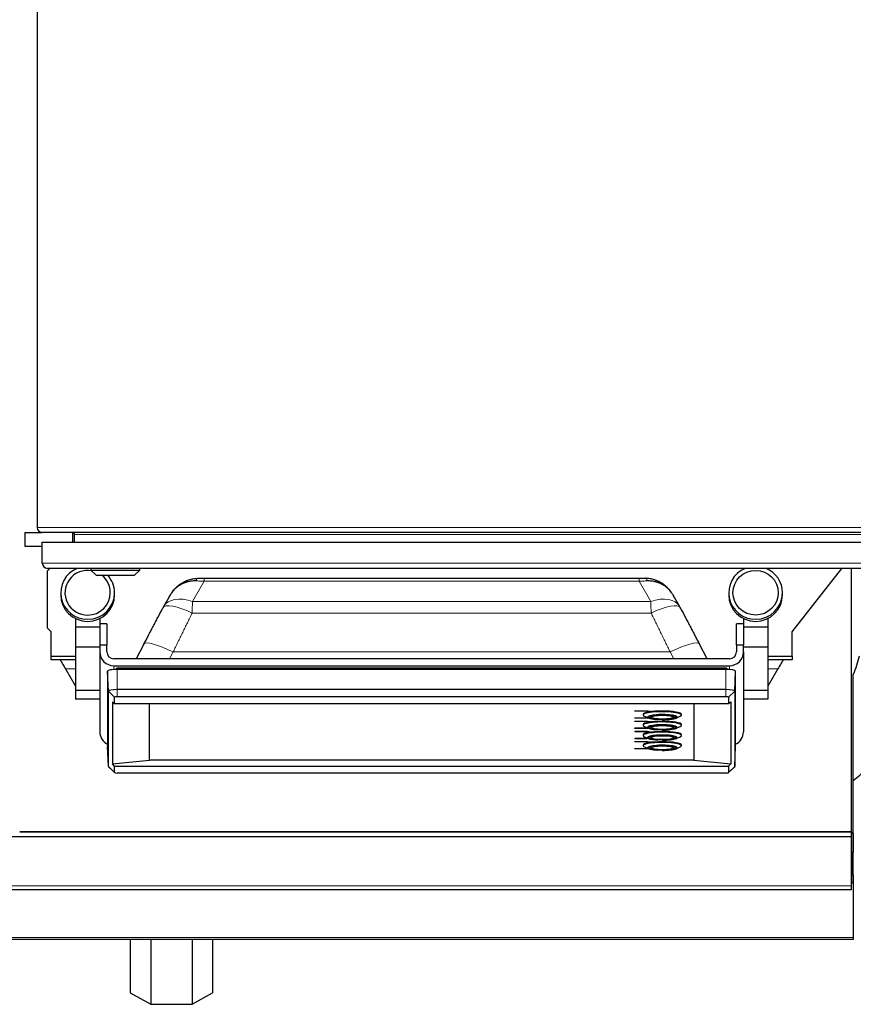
# Model space of a CAD drawing. Header units: inches. Extents: x 0 to 17820, y -10 to 12600.
# Tile 37 of 256: x 5726 to 6204, y 3433 to 3998. Entities that reach past the tile are written whole.
import ezdxf

# ---------------------------------------------------------------- set-up
doc = ezdxf.new("R2010")
doc.units = ezdxf.units.IN
doc.layers.add('1', color=7, linetype='Continuous', true_color=0xffffff)

msp = doc.modelspace()

# ---------------------------------------------------------------- linework, layer by layer
at = {"layer": '1', "color": 2, "linetype": 'Continuous', "lineweight": 25}
for p, q in [((5736.143, 4080.766), (5736.143, 3706.366)), ((5729.143, 3703.566), (5738.944, 3703.566)), ((5729.143, 3703.566), (5729.143, 3695.566)), ((6233.343, 3703.566), (5738.943, 3703.566)), ((5756.643, 3697.942), (5756.643, 3703.532)), ((5757.643, 3697.941), (5757.643, 3702.266)), ((5729.143, 3695.566), (5739.144, 3695.566)), ((5739.143, 3697.941), (6234.143, 3697.941)), ((5739.143, 3685.941), (5739.143, 3697.941)), ((6231.143, 3682.941), (5742.143, 3682.941)), ((5742.143, 3681.566), (5743.518, 3682.941)), ((5742.143, 3648.566), (5742.143, 3681.566)), ((5767.043, 3682.941), (5767.043, 3681.941)), ((5767.043, 3681.941), (5770.043, 3678.941)), ((5767.043, 3681.941), (5795.043, 3681.941)), ((5792.043, 3678.941), (5795.043, 3681.941)), ((5795.043, 3681.941), (5795.043, 3682.941)), ((6169.143, 3646.566), (6197.563, 3682.941)), ((6203.185, 3531.766), (6203.185, 3682.947)), ((5770.043, 3678.941), (5792.043, 3678.941)), ((5831.894, 3677.255), (6081.393, 3677.255)), ((5749.717, 3668.931), (5749.717, 3667.704)), ((5780.57, 3667.704), (5780.57, 3668.931)), ((5812.483, 3667.645), (5808.788, 3661.231)), ((6104.499, 3661.231), (6100.804, 3667.645)), ((6132.717, 3668.931), (6132.717, 3667.704)), ((6163.57, 3667.704), (6163.57, 3668.931)), ((5825.252, 3663.96), (5825.252, 3663.96)), ((5758.143, 3654.166), (5758.143, 3649.295)), ((5772.143, 3654.166), (5772.143, 3649.295)), ((6141.143, 3654.166), (6141.143, 3649.295)), ((6155.143, 3654.166), (6155.143, 3649.295)), ((5744.143, 3646.566), (5742.143, 3648.566)), ((5758.143, 3649.295), (5758.143, 3637.711)), ((5772.143, 3649.295), (5758.143, 3649.295)), ((5776.143, 3651.17), (5772.143, 3651.17)), ((5772.143, 3649.295), (5772.143, 3648.075)), ((5772.143, 3648.075), (5772.143, 3638.921)), ((5776.143, 3651.17), (5776.143, 3638.921)), ((6137.143, 3638.921), (6137.143, 3651.17)), ((6141.143, 3651.17), (6137.143, 3651.17)), ((6141.143, 3649.295), (6141.143, 3648.075)), ((6155.143, 3649.295), (6141.143, 3649.295)), ((6141.143, 3648.075), (6141.143, 3638.921)), ((6155.143, 3649.295), (6155.143, 3637.711)), ((5744.143, 3632.566), (5744.143, 3646.566)), ((6169.143, 3632.566), (6169.143, 3646.566)), ((5758.143, 3637.711), (5758.143, 3612.879)), ((5772.143, 3637.711), (5758.143, 3637.711)), ((5776.143, 3638.921), (5772.143, 3638.921)), ((5772.143, 3638.921), (5772.143, 3634.982)), ((5776.143, 3634.982), (5776.143, 3638.921)), ((5797.332, 3639.511), (5792.91, 3631.043)), ((6120.377, 3631.043), (6115.955, 3639.511)), ((6141.143, 3638.921), (6137.143, 3638.921)), ((6137.143, 3638.921), (6137.143, 3634.982)), ((6141.143, 3634.982), (6141.143, 3638.921)), ((6155.143, 3637.711), (6141.143, 3637.711)), ((6155.143, 3637.711), (6155.143, 3612.879)), ((5744.143, 3630.566), (5744.143, 3632.566)), ((5744.143, 3632.566), (5758.143, 3632.566)), ((5758.143, 3630.566), (5744.143, 3630.566)), ((5772.143, 3634.982), (5772.143, 3589.139)), ((6133.143, 3631.043), (5780.143, 3631.043)), ((6141.143, 3634.982), (6141.143, 3589.139)), ((6155.143, 3632.566), (6169.143, 3632.566)), ((6169.143, 3630.566), (6155.143, 3630.566)), ((6169.143, 3632.566), (6169.143, 3630.566)), ((5752.381, 3625.261), (5758.143, 3615.28)), ((5780.143, 3627.104), (6133.143, 3627.104)), ((6131.143, 3624.991), (5782.143, 3624.991)), ((5782.493, 3625.767), (5782.493, 3625.76)), ((5782.493, 3625.767), (5956.645, 3625.767)), ((5782.494, 3625.602), (5782.495, 3624.991)), ((5956.645, 3625.76), (5956.645, 3625.767)), ((6130.792, 3625.767), (6130.792, 3625.76)), ((6130.792, 3625.767), (6130.945, 3625.767)), ((6160.906, 3625.261), (6155.144, 3615.28)), ((5776.602, 3624.029), (5776.602, 3580.79)), ((5777.01, 3612.504), (5776.602, 3624.029)), ((6136.277, 3612.504), (6136.685, 3624.029)), ((6136.685, 3580.79), (6136.685, 3624.029)), ((6204.143, 3530.792), (6204.143, 3622.001)), ((5758.143, 3612.879), (5758.143, 3607.989)), ((5772.143, 3612.879), (5758.143, 3612.879)), ((5772.143, 3607.989), (5758.143, 3607.989)), ((5777.01, 3569.266), (5777.01, 3612.504)), ((5780.632, 3605.426), (5780.632, 3609.06)), ((6131.143, 3613.396), (5782.143, 3613.396)), ((6131.143, 3609.322), (5782.143, 3609.322)), ((6132.655, 3609.06), (6132.655, 3605.426)), ((6136.277, 3612.504), (6136.277, 3569.266)), ((6155.143, 3612.879), (6141.143, 3612.879)), ((6155.143, 3607.989), (6141.143, 3607.989)), ((6155.143, 3612.879), (6155.143, 3607.989)), ((5779.362, 3606.38), (5779.362, 3570.917)), ((5779.362, 3606.38), (5780.632, 3605.426)), ((5780.632, 3605.426), (6132.655, 3605.426)), ((5800.643, 3573.03), (5800.643, 3605.426)), ((6112.643, 3605.426), (6112.643, 3573.03)), ((6132.655, 3605.426), (6133.925, 3606.38)), ((6133.925, 3606.38), (6133.925, 3570.917)), ((6078.805, 3601.256), (6078.805, 3601.157)), ((6078.805, 3601.256), (6086.144, 3601.256)), ((6078.805, 3601.157), (6086.144, 3601.157)), ((6078.805, 3601.035), (6078.805, 3601.157)), ((6085.853, 3601.035), (6078.805, 3601.035)), ((6078.805, 3597.257), (6078.805, 3597.158)), ((6078.805, 3597.257), (6085.853, 3597.257)), ((6078.805, 3597.158), (6085.853, 3597.158)), ((6078.805, 3597.037), (6078.805, 3597.158)), ((6086.144, 3597.037), (6078.805, 3597.037)), ((6083.643, 3599.195), (6083.643, 3598.801)), ((6084.413, 3598.1), (6086.738, 3597.078)), ((6087.212, 3600.8), (6085.853, 3601.035)), ((6085.853, 3597.257), (6086.195, 3597.316)), ((6085.853, 3597.257), (6085.853, 3597.158)), ((6085.853, 3597.158), (6086.355, 3597.246)), ((6086.144, 3601.256), (6086.144, 3601.157)), ((6086.144, 3601.256), (6087.791, 3600.969)), ((6086.144, 3601.157), (6087.791, 3600.871)), ((6086.636, 3597.122), (6086.144, 3597.037)), ((6086.894, 3597.824), (6086.843, 3597.669)), ((6086.843, 3597.773), (6086.843, 3597.669)), ((6087.791, 3600.871), (6087.212, 3600.8)), ((6087.791, 3600.969), (6087.791, 3600.871)), ((6087.903, 3597.732), (6087.893, 3597.669)), ((6088.051, 3597.92), (6088.043, 3597.866)), ((6088.043, 3597.904), (6088.043, 3597.866)), ((6101.243, 3597.866), (6101.236, 3597.92)), ((6101.243, 3597.866), (6101.243, 3597.904)), ((6102.443, 3597.669), (6102.443, 3597.773)), ((6102.549, 3597.078), (6104.874, 3598.1)), ((6105.643, 3598.801), (6105.643, 3599.195)), ((6078.805, 3595.388), (6078.805, 3595.289)), ((6078.805, 3595.388), (6086.144, 3595.388)), ((6078.805, 3595.289), (6086.144, 3595.289)), ((6078.805, 3595.168), (6078.805, 3595.289)), ((6085.853, 3595.168), (6078.805, 3595.168)), ((6078.805, 3591.389), (6078.805, 3591.291)), ((6078.805, 3591.389), (6085.853, 3591.389)), ((6078.805, 3591.291), (6085.853, 3591.291)), ((6078.805, 3591.169), (6078.805, 3591.291)), ((6086.144, 3591.169), (6078.805, 3591.169)), ((6083.643, 3593.328), (6083.643, 3592.934)), ((6084.413, 3592.232), (6086.738, 3591.21)), ((6087.212, 3594.932), (6085.853, 3595.168)), ((6085.853, 3591.389), (6086.195, 3591.449)), ((6085.853, 3591.389), (6085.853, 3591.291)), ((6085.853, 3591.291), (6086.355, 3591.378)), ((6086.144, 3595.388), (6086.144, 3595.289)), ((6086.144, 3595.388), (6087.791, 3595.102)), ((6086.144, 3595.289), (6087.791, 3595.003)), ((6086.636, 3591.255), (6086.144, 3591.169)), ((6086.899, 3591.963), (6086.843, 3591.801)), ((6086.843, 3591.906), (6086.843, 3591.801)), ((6087.791, 3595.003), (6087.212, 3594.932)), ((6087.791, 3595.102), (6087.791, 3595.003)), ((6088.043, 3592.036), (6088.043, 3591.998)), ((6101.243, 3591.998), (6101.243, 3592.036)), ((6102.443, 3591.801), (6102.388, 3591.963)), ((6102.443, 3591.801), (6102.443, 3591.906)), ((6102.549, 3591.21), (6104.874, 3592.232)), ((6105.643, 3592.934), (6105.643, 3593.328)), ((6078.805, 3589.52), (6078.805, 3589.422)), ((6078.805, 3589.52), (6086.144, 3589.52)), ((6078.805, 3589.3), (6078.805, 3589.422)), ((6078.805, 3589.422), (6086.144, 3589.422)), ((6085.853, 3589.3), (6078.805, 3589.3)), ((6078.805, 3585.522), (6078.805, 3585.423)), ((6078.805, 3585.522), (6085.853, 3585.522)), ((6078.805, 3585.423), (6085.853, 3585.423)), ((6078.805, 3585.302), (6078.805, 3585.423)), ((6083.643, 3587.46), (6083.643, 3587.066)), ((6084.413, 3586.365), (6086.738, 3585.342)), ((6087.212, 3589.064), (6085.853, 3589.3)), ((6085.853, 3585.522), (6086.195, 3585.581)), ((6085.853, 3585.522), (6085.853, 3585.423)), ((6085.853, 3585.423), (6086.355, 3585.51)), ((6086.144, 3589.52), (6086.144, 3589.422)), ((6086.144, 3589.52), (6087.791, 3589.234)), ((6086.144, 3589.422), (6087.791, 3589.136)), ((6086.636, 3585.387), (6086.144, 3585.302)), ((6086.897, 3586.092), (6086.843, 3585.934)), ((6086.843, 3586.038), (6086.843, 3585.934)), ((6087.791, 3589.136), (6087.212, 3589.064)), ((6087.791, 3589.234), (6087.791, 3589.136)), ((6087.966, 3586.106), (6087.893, 3585.934)), ((6088.043, 3586.169), (6088.043, 3586.131)), ((6101.243, 3586.131), (6101.243, 3586.169)), ((6102.443, 3585.934), (6102.443, 3586.038)), ((6102.549, 3585.342), (6104.874, 3586.365)), ((6105.643, 3587.066), (6105.643, 3587.46)), ((5777.01, 3569.266), (5776.602, 3580.79)), ((6086.144, 3585.302), (6078.805, 3585.302)), ((6078.805, 3583.653), (6078.805, 3583.554)), ((6078.805, 3583.653), (6086.144, 3583.653)), ((6078.805, 3583.433), (6078.805, 3583.554)), ((6078.805, 3583.554), (6086.144, 3583.554)), ((6085.853, 3583.433), (6078.805, 3583.433)), ((6083.643, 3581.593), (6083.643, 3581.199)), ((6084.413, 3580.497), (6086.738, 3579.475)), ((6087.212, 3583.197), (6085.853, 3583.433)), ((6086.144, 3583.653), (6086.144, 3583.554)), ((6086.144, 3583.653), (6087.791, 3583.367)), ((6086.144, 3583.554), (6087.791, 3583.268)), ((6086.843, 3580.171), (6086.843, 3580.066)), ((6087.791, 3583.268), (6087.212, 3583.197)), ((6087.791, 3583.367), (6087.791, 3583.268)), ((6087.96, 3580.23), (6087.893, 3580.066)), ((6088.043, 3580.301), (6088.043, 3580.263)), ((6101.243, 3580.263), (6101.243, 3580.301)), ((6102.443, 3580.066), (6102.443, 3580.171)), ((6102.549, 3579.475), (6104.874, 3580.497)), ((6105.643, 3581.199), (6105.643, 3581.593)), ((6136.277, 3569.266), (6136.685, 3580.79)), ((6078.805, 3579.654), (6078.805, 3579.556)), ((6078.805, 3579.654), (6085.853, 3579.654)), ((6078.805, 3579.556), (6085.853, 3579.556)), ((6078.805, 3579.434), (6078.805, 3579.556)), ((6086.144, 3579.434), (6078.805, 3579.434)), ((6085.853, 3579.654), (6086.195, 3579.713)), ((6085.853, 3579.654), (6085.853, 3579.556)), ((6085.853, 3579.556), (6086.355, 3579.643)), ((6086.636, 3579.52), (6086.144, 3579.434)), ((5777.01, 3569.266), (5777.097, 3569.103)), ((5777.096, 3569.103), (5780.658, 3565.773)), ((5779.362, 3570.917), (5800.643, 3573.03)), ((5780.632, 3569.455), (5779.362, 3570.917)), ((5780.632, 3569.455), (6132.655, 3569.455)), ((5780.632, 3565.821), (5780.632, 3569.455)), ((6112.643, 3573.03), (5800.643, 3573.03)), ((6112.643, 3573.03), (6133.925, 3570.917)), ((6132.629, 3565.773), (6136.19, 3569.103)), ((6133.925, 3570.917), (6132.655, 3569.455)), ((6132.655, 3569.455), (6132.655, 3565.821)), ((6136.19, 3569.103), (6136.277, 3569.266)), ((6131.143, 3565.559), (5782.143, 3565.559)), ((6203.143, 3528.923), (5713.143, 3528.923)), ((5726.185, 3531.766), (6203.185, 3531.766)), ((6203.143, 3531.751), (5726.185, 3531.751)), ((6203.143, 3528.923), (6203.143, 3531.751)), ((6203.143, 3500.909), (6203.143, 3528.923)), ((6203.185, 3531.773), (6203.185, 3524.537)), ((6204.143, 3530.792), (6204.143, 3520.166)), ((6203.185, 3524.537), (6203.14, 3524.537)), ((6203.185, 3524.537), (6203.185, 3502.566)), ((6204.143, 3506.957), (6204.143, 3520.166)), ((6204.143, 3506.957), (6204.143, 3502.566)), ((6203.185, 3502.566), (6203.14, 3502.566)), ((6204.143, 3502.442), (6203.143, 3502.442)), ((6203.143, 3498.566), (6203.143, 3500.909)), ((6204.143, 3502.566), (6203.184, 3502.599)), ((6204.143, 3502.566), (6204.143, 3502.442)), ((6204.143, 3502.442), (6204.143, 3471.151)), ((6203.143, 3498.566), (5713.143, 3498.566)), ((6204.143, 3470.066), (5712.145, 3470.066)), ((5789.472, 3470.066), (5789.472, 3439.527)), ((5801.308, 3470.065), (5801.308, 3432.934)), ((5824.979, 3470.065), (5824.979, 3432.934)), ((5836.815, 3470.066), (5836.815, 3439.527)), ((6204.143, 3471.151), (6204.143, 3470.066)), ((5789.472, 3439.527), (5801.308, 3432.934)), ((5824.979, 3432.934), (5836.815, 3439.527)), ((5801.308, 3432.934), (5824.979, 3432.934))]:
    msp.add_line(p, q, dxfattribs=at)
at = {"layer": '1', "color": 110, "linetype": 'Continuous', "lineweight": 13}
for p, q in [((5736.143, 3706.366), (6236.143, 3706.366)), ((6214.643, 3702.266), (5757.643, 3702.266)), ((5739.143, 3685.941), (6234.143, 3685.941)), ((5831.894, 3675.491), (5825.252, 3663.96)), ((5831.894, 3675.491), (6081.393, 3675.491)), ((6088.035, 3663.96), (6081.393, 3675.491)), ((5825.252, 3663.96), (6088.035, 3663.96)), ((5825.069, 3657.309), (6088.218, 3657.309)), ((5814.174, 3634.99), (5812.112, 3631.043)), ((5814.174, 3634.99), (6099.113, 3634.99)), ((6101.175, 3631.043), (6099.113, 3634.99)), ((5752.381, 3625.261), (5758.144, 3625.261)), ((5780.143, 3627.104), (5780.143, 3624.926)), ((5782.143, 3613.396), (5782.143, 3624.991)), ((5782.494, 3625.602), (5956.645, 3625.602)), ((5956.645, 3625.602), (5956.645, 3625.753)), ((5956.645, 3624.991), (5956.645, 3625.602)), ((6130.791, 3625.602), (6130.79, 3624.991)), ((6131.143, 3613.396), (6131.143, 3624.991)), ((6133.143, 3627.104), (6133.143, 3624.926)), ((6160.906, 3625.261), (6155.143, 3625.261)), ((5780.632, 3609.06), (5777.01, 3612.504)), ((5782.143, 3609.322), (5782.143, 3613.396)), ((6131.143, 3609.322), (6131.143, 3613.396)), ((6132.655, 3609.06), (6136.277, 3612.504)), ((5780.632, 3565.821), (5777.01, 3569.266)), ((6132.655, 3565.821), (6136.277, 3569.266)), ((6203.184, 3530.839), (6204.143, 3530.792)), ((6204.143, 3520.166), (6203.184, 3520.213)), ((6203.184, 3506.99), (6204.143, 3506.957)), ((6203.143, 3500.909), (5713.143, 3500.909)), ((6204.143, 3471.151), (5708.648, 3471.151))]:
    msp.add_line(p, q, dxfattribs=at)
at = {"layer": '1', "color": 2, "linetype": 'Continuous', "lineweight": 25}
for centre, radius, start, end in [((5738.943, 3706.366), 2.8, 180, 270), ((5756.343, 3702.266), 1.3, 0, 90), ((5742.143, 3685.941), 3, 180, 270)]:
    msp.add_arc(centre, radius, start, end, dxfattribs=at)
for centre, major_axis, ratio, start_param, end_param in [((5765.143, 3668.931), (15.427, 0), 0.9848078, 1.9678151, 4.712389), ((5765.143, 3668.931), (13, 0), 0.9848078, 1.3921182, 4.712389), ((6148.143, 3668.931), (15.427, 0), 0.9848078, 1.9678151, 4.712389), ((6148.143, 3668.931), (15.427, 0), 0.9848078, 0, 1.1737776), ((5765.143, 3668.931), (13, 0), 0.9848078, 0, 0.8977101), ((5765.143, 3668.931), (15.427, 0), 0.9848078, 0, 0.7296349), ((5765.143, 3667.704), (15.427, 0), 0.9848078, 3.1415927, 4.712389), ((5765.143, 3668.931), (13, 0), 0.9848078, 4.712389, 6.2831853), ((5765.143, 3668.931), (15.427, 0), 0.9848078, 4.712389, 6.2831853), ((5765.143, 3667.704), (15.427, 0), 0.9848078, 4.712389, 6.2831853), ((6148.143, 3667.704), (15.427, 0), 0.9848078, 3.1415927, 4.712389), ((6148.143, 3668.931), (15.427, 0), 0.9848078, 4.712389, 6.2831853), ((6148.143, 3667.704), (15.427, 0), 0.9848078, 4.712389, 6.2831853), ((5825.069, 3651.415), (-16.783, 8.906), 0.2769868, 6.2831677, 6.3653224), ((6088.218, 3651.415), (16.783, 8.906), 0.2769857, 6.2010483, 6.2833442), ((5780.143, 3634.982), (-8, 0), 0.9848078, 0, 1.5707963), ((5780.143, 3634.982), (4, 0), 0.9848078, 3.1415927, 4.712389), ((6133.143, 3634.982), (4, 0), 0.9848078, 4.712389, 6.2831853), ((6133.143, 3634.982), (-8, 0), 0.9848078, 1.5707963, 3.1415927), ((5782.143, 3624.029), (5.542, 0), 0.1736482, 1.5707963, 3.1415927), ((5782.493, 3624.812), (0, 0.95), 0.0015867, 5.6941774, 6.3371701), ((6130.792, 3624.812), (0, 0.95), 0.0014385, 6.2292006, 6.8721934), ((6131.143, 3624.029), (5.542, 0), 0.1736482, 0, 1.5707963), ((5782.143, 3612.504), (-5.133, 0), 0.1736482, 4.712389, 6.2831853), ((5782.143, 3609.06), (-1.511, 0), 0.1736482, 4.712389, 6.2831853), ((6131.143, 3612.504), (-5.133, 0), 0.1736482, 3.1415927, 4.712389), ((6131.143, 3609.06), (-1.511, 0), 0.1736482, 3.1415927, 4.712389), ((6094.643, 3599.195), (-11, 0), 0.1736482, 4.712389, 6.2831853), ((6094.643, 3598.801), (-11, 0), 0.1736482, 2.7654851, 6.2831853), ((6094.643, 3598.801), (-11, 0), 0.1736482, 0, 0.3761075), ((6094.643, 3597.62), (-8.5, 0), 0.1736482, 1.5707963, 6.2831853), ((6094.643, 3597.62), (-8.5, 0), 0.1736482, 0, 1.239162), ((6094.643, 3597.62), (-7.85, 0), 0.1736482, 3.1415927, 6.2831853), ((6094.643, 3597.669), (-7.8, 0), 0.1736482, 0, 0.2008656), ((6094.643, 3597.62), (-7.75, 0), 0.1736482, 0.1266455, 0.55724), ((6094.643, 3597.62), (-6.8, 0), 0.1736482, 5.8506273, 6.2831853), ((6094.643, 3597.62), (-6.8, 0), 0.1736482, 0, 1.5707963), ((6094.643, 3597.669), (-6.75, 0), 0.1736482, 0, 0.9411034), ((6094.643, 3599.195), (-11, 0), 0.1736482, 3.1415927, 4.712389), ((6094.643, 3597.62), (-6.8, 0), 0.1736482, 1.5707963, 3.8473711), ((6094.643, 3597.669), (-6.75, 0), 0.1736482, 2.2004893, 3.194607), ((6094.643, 3597.62), (-7.75, 0), 0.1736482, 2.5169066, 3.0459704), ((6094.643, 3597.669), (-7.8, 0), 0.1736482, 2.9406289, 3.2555736), ((6094.643, 3593.328), (-11, 0), 0.1736482, 4.712389, 6.2831853), ((6094.643, 3592.934), (-11, 0), 0.1736482, 2.7654851, 6.2831853), ((6094.643, 3592.934), (-11, 0), 0.1736482, 0, 0.3761075), ((6094.643, 3591.752), (-8.5, 0), 0.1736482, 1.5707963, 6.2831853), ((6094.643, 3591.752), (-8.5, 0), 0.1736482, 0, 1.239162), ((6094.643, 3591.752), (-7.85, 0), 0.1736482, 3.1415927, 6.2831853), ((6094.643, 3591.752), (-7.75, 0), 0.1736482, 0.1266455, 0.55724), ((6094.643, 3591.752), (-6.8, 0), 0.1736482, 5.8506273, 6.2831853), ((6094.643, 3591.752), (-6.8, 0), 0.1736482, 0, 1.5707963), ((6094.643, 3591.801), (-6.75, 0), 0.1736482, 0, 0.946503), ((6094.643, 3593.328), (-11, 0), 0.1736482, 3.1415927, 4.712389), ((6094.643, 3591.752), (-6.8, 0), 0.1736482, 1.5707963, 3.8473711), ((6094.643, 3591.801), (-6.75, 0), 0.1736482, 2.1949915, 3.1415927), ((6094.643, 3591.752), (-7.75, 0), 0.1736482, 2.5169066, 3.0459704), ((5780.143, 3589.139), (-8, 0), 0.9848078, 0, 1.1121238), ((6094.643, 3587.46), (-11, 0), 0.1736482, 4.712389, 6.2831853), ((6094.643, 3587.066), (-11, 0), 0.1736482, 2.7654851, 6.2831853), ((6094.643, 3587.066), (-11, 0), 0.1736482, 0, 0.3761075), ((6094.643, 3585.885), (-8.5, 0), 0.1736482, 1.5707963, 6.2831853), ((6094.643, 3585.885), (-8.5, 0), 0.1736482, 0, 1.239162), ((6094.643, 3585.885), (-7.85, 0), 0.1736482, 2.4928538, 6.2831853), ((6094.643, 3585.885), (-7.85, 0), 0.1736482, 0, 0.8520588), ((6094.643, 3585.934), (-7.8, 0), 0.1736482, 0, 0.2758711), ((6094.643, 3585.885), (-7.75, 0), 0.1736482, 2.5169066, 6.2831853), ((6094.643, 3585.885), (-7.75, 0), 0.1736482, 0, 0.55724), ((6094.643, 3585.885), (-6.8, 0), 0.1736482, 5.8506273, 6.2831853), ((6094.643, 3585.885), (-6.8, 0), 0.1736482, 0, 1.5707963), ((6094.643, 3585.934), (-6.75, 0), 0.1736482, 0, 0.9016371), ((6094.643, 3587.46), (-11, 0), 0.1736482, 3.1415927, 4.712389), ((6094.643, 3585.885), (-6.8, 0), 0.1736482, 1.5707963, 3.8473711), ((6094.643, 3585.934), (-6.75, 0), 0.1736482, 2.2401519, 3.2886585), ((6094.643, 3585.934), (-7.8, 0), 0.1736482, 2.8650343, 3.2582243), ((6133.143, 3589.139), (-8, 0), 0.9848078, 2.0294689, 3.1415927), ((6094.643, 3581.593), (-11, 0), 0.1736482, 4.712389, 6.2831853), ((6094.643, 3581.199), (-11, 0), 0.1736482, 2.7654851, 6.2831853), ((6094.643, 3581.199), (-11, 0), 0.1736482, 0, 0.3761075), ((6094.643, 3580.017), (-8.5, 0), 0.1736482, 1.5707963, 6.2831853), ((6094.643, 3580.017), (-8.5, 0), 0.1736482, 0, 1.239162), ((6094.643, 3580.017), (-7.85, 0), 0.1736482, 3.1415927, 6.2831853), ((6094.643, 3580.017), (-7.75, 0), 0.1736482, 0.1266455, 0.55724), ((6094.643, 3580.017), (-6.8, 0), 0.1736482, 5.8506273, 6.2831853), ((6094.643, 3580.017), (-6.8, 0), 0.1736482, 0, 1.5707963), ((6094.643, 3580.066), (-6.75, 0), 0.1736482, 0, 0.9637817), ((6094.643, 3581.593), (-11, 0), 0.1736482, 3.1415927, 4.712389), ((6094.643, 3580.017), (-6.8, 0), 0.1736482, 1.5707963, 3.8473711), ((6094.643, 3580.066), (-6.75, 0), 0.1736482, 2.1777128, 3.2815899), ((6094.643, 3580.017), (-7.75, 0), 0.1736482, 2.5169066, 3.0459704), ((5782.143, 3565.821), (-1.511, 0), 0.1736482, 0, 1.5707963), ((6131.143, 3565.821), (-1.511, 0), 0.1736482, 1.5707963, 3.1415927)]:
    msp.add_ellipse(centre, major_axis=major_axis, ratio=ratio, start_param=start_param, end_param=end_param, dxfattribs=at)
for centre, major_axis, ratio in [((6148.143, 3668.931), (13, 0), 0.9848078), ((6094.643, 3597.57), (-6.3, 0), 0.1736482), ((6094.643, 3591.703), (-6.3, 0), 0.1736482), ((6094.643, 3585.835), (-6.3, 0), 0.1736482), ((6094.643, 3579.968), (-6.3, 0), 0.1736482)]:
    msp.add_ellipse(centre, major_axis=major_axis, ratio=ratio, dxfattribs=at)
at = {"layer": '1', "color": 110, "linetype": 'Continuous', "lineweight": 13}
for centre, major_axis, ratio, start_param, end_param in [((5828.371, 3672.231), (0.137, -4.998), 0.2797608, 3.0438576, 3.9318297), ((6084.916, 3672.231), (0.137, 4.998), 0.2797608, 5.4929483, 6.3809204), ((5825.252, 3651.747), (-16.464, 9.484), 0.5880793, 5.039006, 6.2865492), ((6088.035, 3651.747), (16.464, 9.484), 0.5880768, 6.2807232, 7.5273654), ((5825.069, 3651.415), (-16.783, 8.906), 0.2769868, 4.858329, 6.2831677), ((6088.218, 3651.415), (16.783, 8.906), 0.2769857, 0.0001589, 1.424856), ((5814.174, 3630.716), (-16.842, 8.795), 0.2004895, 4.8167068, 6.2831742), ((6099.113, 3630.716), (16.842, 8.795), 0.2004895, 0.0000111, 1.4664785)]:
    msp.add_ellipse(centre, major_axis=major_axis, ratio=ratio, start_param=start_param, end_param=end_param, dxfattribs=at)
at = {"layer": '1', "color": 2, "linetype": 'Continuous', "lineweight": 25}
for points, knots in [([(5811.712, 3666.126), (5811.715, 3666.132), (5811.718, 3666.139), (5811.723, 3666.148), (5811.724, 3666.151), (5811.727, 3666.157), (5811.734, 3666.173), (5811.753, 3666.213), (5811.795, 3666.3), (5811.831, 3666.374), (5811.904, 3666.522), (5811.953, 3666.621), (5812.103, 3666.914), (5812.206, 3667.108), (5812.418, 3667.493), (5812.528, 3667.683), (5812.753, 3668.06), (5812.868, 3668.246), (5813.105, 3668.615), (5813.227, 3668.798), (5813.476, 3669.159), (5813.603, 3669.337), (5813.993, 3669.863), (5814.535, 3670.546), (5815.412, 3671.512), (5816.04, 3672.116), (5816.527, 3672.554), (5816.693, 3672.698), (5816.945, 3672.909), (5817.029, 3672.979), (5817.2, 3673.117), (5817.285, 3673.185), (5817.716, 3673.522), (5818.421, 3674.035), (5819.158, 3674.498), (5819.912, 3674.935), (5820.297, 3675.141), (5821.083, 3675.526), (5821.535, 3675.728), (5821.997, 3675.913), (5822.1, 3675.954), (5822.152, 3675.974), (5822.307, 3676.033), (5822.411, 3676.072), (5822.723, 3676.186), (5822.932, 3676.257), (5823.562, 3676.461), (5824.41, 3676.702), (5825.273, 3676.881), (5826.144, 3677.029), (5826.584, 3677.088), (5827.471, 3677.173), (5827.919, 3677.199), (5828.371, 3677.209)], [0, 0, 0, 0, 0.0009766, 0.0009766, 0.0014648, 0.0014648, 0.0019531, 0.0039062, 0.0078125, 0.015625, 0.015625, 0.03125, 0.03125, 0.0625, 0.0625, 0.09375, 0.09375, 0.125, 0.125, 0.15625, 0.15625, 0.1875, 0.1875, 0.25, 0.3125, 0.375, 0.375, 0.40625, 0.40625, 0.421875, 0.421875, 0.4375, 0.4375, 0.5, 0.5625, 0.5625, 0.625, 0.625, 0.6875, 0.6953125, 0.6953125, 0.703125, 0.703125, 0.71875, 0.71875, 0.75, 0.75, 0.8125, 0.875, 0.875, 0.9375, 0.9375, 1, 1, 1, 1]), ([(5827.281, 3675.721), (5826.842, 3675.729), (5826.408, 3675.722), (5825.551, 3675.678), (5825.127, 3675.641), (5824.288, 3675.538), (5823.459, 3675.405), (5822.649, 3675.215), (5822.048, 3675.052), (5821.849, 3674.993), (5821.552, 3674.901), (5821.454, 3674.869), (5821.306, 3674.82), (5821.257, 3674.803), (5821.159, 3674.769), (5820.72, 3674.617), (5820.292, 3674.447), (5819.55, 3674.122), (5819.187, 3673.946), (5818.479, 3673.572), (5817.789, 3673.173), (5817.132, 3672.726), (5816.732, 3672.431), (5816.653, 3672.372), (5816.495, 3672.251), (5816.417, 3672.19), (5816.184, 3672.004), (5816.031, 3671.878), (5815.582, 3671.492), (5815.006, 3670.958), (5814.208, 3670.1), (5813.719, 3669.49), (5813.37, 3669.019), (5813.256, 3668.859), (5813.034, 3668.536), (5812.926, 3668.372), (5812.717, 3668.04), (5812.615, 3667.872), (5812.505, 3667.683), (5812.494, 3667.664), (5812.483, 3667.645)], [0, 0, 0, 0, 0.0686978, 0.0686978, 0.1373957, 0.1373957, 0.2060935, 0.2747913, 0.2747913, 0.3091402, 0.3091402, 0.3263147, 0.3263147, 0.3349019, 0.3349019, 0.3434892, 0.412187, 0.412187, 0.4808848, 0.4808848, 0.5495827, 0.6182805, 0.6182805, 0.635455, 0.635455, 0.6526294, 0.6526294, 0.6869783, 0.6869783, 0.7556762, 0.824374, 0.8930718, 0.8930718, 0.9274207, 0.9274207, 0.9617697, 0.9617697, 0.9961186, 0.9961186, 1, 1, 1, 1]), ([(5828.371, 3677.209), (5828.658, 3677.217), (5828.947, 3677.224), (5829.529, 3677.235), (5829.821, 3677.24), (5830.408, 3677.247), (5830.703, 3677.25), (5831.148, 3677.253), (5831.371, 3677.254), (5831.632, 3677.255), (5831.763, 3677.255), (5831.828, 3677.255), (5831.861, 3677.255), (5831.877, 3677.255), (5831.886, 3677.255), (5831.889, 3677.255), (5831.892, 3677.255), (5831.893, 3677.255), (5831.894, 3677.255)], [0, 0, 0, 0, 0.25, 0.25, 0.5, 0.5, 0.75, 0.75, 0.875, 0.9375, 0.96875, 0.984375, 0.9921875, 0.9960938, 0.9980469, 0.9990234, 0.9990234, 1, 1, 1, 1]), ([(6081.393, 3677.255), (6081.394, 3677.255), (6081.395, 3677.255), (6081.398, 3677.255), (6081.401, 3677.255), (6081.409, 3677.255), (6081.426, 3677.255), (6081.459, 3677.255), (6081.524, 3677.255), (6081.655, 3677.255), (6081.916, 3677.254), (6082.139, 3677.253), (6082.583, 3677.25), (6082.879, 3677.247), (6083.466, 3677.24), (6083.758, 3677.235), (6084.34, 3677.224), (6084.629, 3677.217), (6084.916, 3677.209)], [0, 0, 0, 0, 0.0009766, 0.0009766, 0.0019531, 0.0039062, 0.0078125, 0.015625, 0.03125, 0.0625, 0.125, 0.25, 0.25, 0.5, 0.5, 0.75, 0.75, 1, 1, 1, 1]), ([(6101.574, 3666.126), (6101.572, 3666.132), (6101.569, 3666.139), (6101.564, 3666.148), (6101.563, 3666.151), (6101.56, 3666.157), (6101.553, 3666.173), (6101.533, 3666.213), (6101.492, 3666.3), (6101.456, 3666.374), (6101.383, 3666.522), (6101.334, 3666.621), (6101.184, 3666.914), (6101.081, 3667.108), (6100.869, 3667.493), (6100.759, 3667.683), (6100.534, 3668.06), (6100.419, 3668.246), (6100.182, 3668.615), (6100.06, 3668.798), (6099.811, 3669.159), (6099.684, 3669.337), (6099.293, 3669.863), (6098.752, 3670.546), (6097.875, 3671.512), (6097.247, 3672.116), (6096.76, 3672.554), (6096.594, 3672.698), (6096.342, 3672.909), (6096.258, 3672.979), (6096.087, 3673.117), (6096.002, 3673.185), (6095.571, 3673.522), (6094.866, 3674.035), (6094.129, 3674.498), (6093.375, 3674.935), (6092.99, 3675.141), (6092.204, 3675.526), (6091.752, 3675.728), (6091.29, 3675.913), (6091.187, 3675.954), (6091.135, 3675.974), (6090.98, 3676.033), (6090.876, 3676.072), (6090.564, 3676.186), (6090.355, 3676.257), (6089.725, 3676.461), (6088.877, 3676.702), (6088.014, 3676.881), (6087.143, 3677.029), (6086.703, 3677.088), (6085.816, 3677.173), (6085.368, 3677.199), (6084.916, 3677.209)], [0, 0, 0, 0, 0.0009766, 0.0009766, 0.0014648, 0.0014648, 0.0019531, 0.0039062, 0.0078125, 0.015625, 0.015625, 0.03125, 0.03125, 0.0625, 0.0625, 0.09375, 0.09375, 0.125, 0.125, 0.15625, 0.15625, 0.1875, 0.1875, 0.25, 0.3125, 0.375, 0.375, 0.40625, 0.40625, 0.421875, 0.421875, 0.4375, 0.4375, 0.5, 0.5625, 0.5625, 0.625, 0.625, 0.6875, 0.6953125, 0.6953125, 0.703125, 0.703125, 0.71875, 0.71875, 0.75, 0.75, 0.8125, 0.875, 0.875, 0.9375, 0.9375, 1, 1, 1, 1]), ([(6100.804, 3667.645), (6100.793, 3667.664), (6100.782, 3667.683), (6100.672, 3667.872), (6100.57, 3668.04), (6100.361, 3668.372), (6100.253, 3668.536), (6100.031, 3668.859), (6099.917, 3669.019), (6099.567, 3669.49), (6099.079, 3670.1), (6098.281, 3670.958), (6097.705, 3671.492), (6097.256, 3671.878), (6097.103, 3672.004), (6096.87, 3672.19), (6096.792, 3672.251), (6096.634, 3672.372), (6096.555, 3672.431), (6096.155, 3672.726), (6095.498, 3673.173), (6094.808, 3673.572), (6094.1, 3673.946), (6093.737, 3674.122), (6092.995, 3674.447), (6092.567, 3674.617), (6092.128, 3674.769), (6092.03, 3674.803), (6091.981, 3674.82), (6091.833, 3674.869), (6091.735, 3674.901), (6091.438, 3674.993), (6091.239, 3675.052), (6090.638, 3675.215), (6089.828, 3675.405), (6088.999, 3675.538), (6088.16, 3675.641), (6087.736, 3675.678), (6086.879, 3675.722), (6086.445, 3675.729), (6086.006, 3675.721)], [0, 0, 0, 0, 0.0038814, 0.0038814, 0.0382303, 0.0382303, 0.0725793, 0.0725793, 0.1069282, 0.1069282, 0.175626, 0.2443238, 0.3130217, 0.3130217, 0.3473706, 0.3473706, 0.364545, 0.364545, 0.3817195, 0.3817195, 0.4504173, 0.5191152, 0.5191152, 0.587813, 0.587813, 0.6565108, 0.6650981, 0.6650981, 0.6736853, 0.6736853, 0.6908598, 0.6908598, 0.7252087, 0.7252087, 0.7939065, 0.8626043, 0.8626043, 0.9313022, 0.9313022, 1, 1, 1, 1]), ([(5797.244, 3639.211), (5798.155, 3640.955), (5799.065, 3642.694), (5800.429, 3645.296), (5800.884, 3646.163), (5801.793, 3647.893), (5802.702, 3649.621), (5803.609, 3651.343), (5804.517, 3653.064), (5804.97, 3653.923), (5806.33, 3656.496), (5807.235, 3658.205), (5808.14, 3659.91)], [0, 0, 0, 0, 0.25, 0.25, 0.375, 0.375, 0.5, 0.625, 0.625, 0.75, 0.75, 1, 1, 1, 1]), ([(6105.147, 3659.91), (6106.051, 3658.205), (6106.957, 3656.496), (6108.317, 3653.923), (6108.77, 3653.064), (6109.677, 3651.344), (6110.585, 3649.621), (6111.494, 3647.893), (6112.403, 3646.163), (6112.857, 3645.296), (6114.222, 3642.694), (6115.132, 3640.955), (6116.042, 3639.211)], [0, 0, 0, 0, 0.25, 0.25, 0.375, 0.375, 0.5, 0.625, 0.625, 0.75, 0.75, 1, 1, 1, 1]), ([(5749.326, 3630.552), (5749.339, 3630.529), (5749.352, 3630.507), (5749.869, 3629.612), (5750.372, 3628.74), (5751.378, 3626.998), (5751.88, 3626.129), (5752.381, 3625.261)], [0, 0, 0, 0, 0.01262, 0.01262, 0.50631, 0.50631, 1, 1, 1, 1]), ([(6163.961, 3630.552), (6163.948, 3630.529), (6163.935, 3630.507), (6163.418, 3629.612), (6162.914, 3628.74), (6161.909, 3626.998), (6161.407, 3626.129), (6160.906, 3625.261)], [0, 0, 0, 0, 0.01262, 0.01262, 0.50631, 0.50631, 1, 1, 1, 1]), ([(6207.559, 3632.636), (6207.07, 3630.833), (6206.538, 3629.046), (6205.397, 3625.502), (6204.788, 3623.745), (6204.143, 3622.001)], [0, 0, 0, 0, 0.5, 0.5, 1, 1, 1, 1]), ([(5782.493, 3625.753), (5782.446, 3625.754), (5782.375, 3625.753), (5782.291, 3625.751), (5782.245, 3625.746), (5782.173, 3625.73), (5782.077, 3625.693), (5781.934, 3625.617), (5781.856, 3625.556), (5781.815, 3625.516)], [0, 0, 0, 0, 0.1872585, 0.2796705, 0.3314961, 0.3727472, 0.5700736, 0.7487182, 1, 1, 1, 1]), ([(5781.821, 3625.522), (5781.848, 3625.544), (5781.98, 3625.583), (5782.233, 3625.602), (5782.494, 3625.602)], [0, 0, 0, 0, 0.3943753, 1, 1, 1, 1]), ([(5956.645, 3625.753), (5952.051, 3625.753), (5944.001, 3625.753), (5932.493, 3625.753), (5922.121, 3625.753), (5911.747, 3625.753), (5901.373, 3625.753), (5890.998, 3625.753), (5880.624, 3625.753), (5858.216, 3625.753), (5837.236, 3625.753), (5817.687, 3625.753), (5811.6, 3625.753), (5805.517, 3625.753), (5799.573, 3625.753), (5791.9, 3625.753), (5786.252, 3625.753), (5782.493, 3625.753)], [0, 0, 0, 0, 0.0791451, 0.1386714, 0.1982416, 0.2578118, 0.3173821, 0.3769523, 0.4365226, 0.4960928, 0.7629677, 0.7979157, 0.8328636, 0.8678116, 0.9027123, 0.9352491, 1, 1, 1, 1]), ([(6130.791, 3625.753), (6126.197, 3625.753), (6118.147, 3625.753), (6106.64, 3625.753), (6096.268, 3625.753), (6085.894, 3625.753), (6075.52, 3625.753), (6065.146, 3625.753), (6054.772, 3625.753), (6032.365, 3625.753), (6011.386, 3625.753), (5991.837, 3625.753), (5985.751, 3625.753), (5979.668, 3625.753), (5973.725, 3625.753), (5966.051, 3625.753), (5960.404, 3625.753), (5956.645, 3625.753)], [0, 0, 0, 0, 0.0791462, 0.1386726, 0.198243, 0.2578133, 0.3173836, 0.376954, 0.4365243, 0.4960946, 0.7629694, 0.7979172, 0.8328651, 0.867813, 0.9027137, 0.9352503, 1, 1, 1, 1]), ([(6131.472, 3625.516), (6131.434, 3625.552), (6131.362, 3625.61), (6131.239, 3625.682), (6131.132, 3625.727), (6131.036, 3625.748), (6130.928, 3625.753), (6130.847, 3625.755), (6130.791, 3625.753)], [0, 0, 0, 0, 0.2176736, 0.3812505, 0.5658644, 0.6776692, 0.7781885, 1, 1, 1, 1]), ([(6130.791, 3625.602), (6131.052, 3625.602), (6131.303, 3625.584), (6131.435, 3625.545), (6131.463, 3625.524)], [0, 0, 0, 0, 0.6115391, 1, 1, 1, 1]), ([(6204.143, 3561.216), (6205.366, 3562.233), (6206.583, 3563.262), (6209.007, 3565.344), (6210.213, 3566.398), (6211.413, 3567.466)], [0, 0, 0, 0, 0.5, 0.5, 1, 1, 1, 1])]:
    msp.add_open_spline(points, degree=3, knots=knots, dxfattribs=at)
at = {"layer": '1', "color": 110, "linetype": 'Continuous', "lineweight": 13}
for points, knots in [([(5831.894, 3675.491), (5831.5, 3675.521), (5830.717, 3675.577), (5829.944, 3675.621), (5829.175, 3675.66), (5828.792, 3675.676), (5828.033, 3675.703), (5827.655, 3675.713), (5827.281, 3675.721)], [0, 0, 0, 0, 0.25, 0.5, 0.5, 0.75, 0.75, 1, 1, 1, 1]), ([(6086.006, 3675.721), (6085.631, 3675.713), (6085.254, 3675.703), (6084.494, 3675.676), (6084.112, 3675.66), (6083.343, 3675.621), (6082.57, 3675.577), (6081.787, 3675.521), (6081.393, 3675.491)], [0, 0, 0, 0, 0.25, 0.25, 0.5, 0.5, 0.75, 1, 1, 1, 1]), ([(5825.252, 3663.96), (5825.252, 3663.93), (5825.251, 3663.899), (5825.249, 3663.838), (5825.247, 3663.745), (5825.242, 3663.528), (5825.234, 3663.213), (5825.228, 3662.957), (5825.22, 3662.698), (5825.217, 3662.567), (5825.198, 3661.91), (5825.181, 3661.368), (5825.159, 3660.671), (5825.155, 3660.531), (5825.146, 3660.248), (5825.142, 3660.106), (5825.129, 3659.677), (5825.112, 3659.099), (5825.096, 3658.509), (5825.085, 3658.063), (5825.08, 3657.838), (5825.074, 3657.574), (5825.072, 3657.461), (5825.07, 3657.385), (5825.07, 3657.347), (5825.069, 3657.309)], [0, 0, 0, 0, 0.015625, 0.015625, 0.03125, 0.0625, 0.125, 0.1875, 0.1875, 0.25, 0.25, 0.5, 0.5, 0.5625, 0.5625, 0.625, 0.625, 0.75, 0.875, 0.875, 0.9375, 0.96875, 0.984375, 0.984375, 1, 1, 1, 1]), ([(6088.218, 3657.309), (6088.218, 3657.319), (6088.218, 3657.328), (6088.217, 3657.347), (6088.217, 3657.376), (6088.215, 3657.442), (6088.213, 3657.574), (6088.207, 3657.838), (6088.202, 3658.063), (6088.191, 3658.509), (6088.175, 3659.099), (6088.158, 3659.677), (6088.145, 3660.106), (6088.141, 3660.248), (6088.132, 3660.531), (6088.128, 3660.671), (6088.106, 3661.368), (6088.089, 3661.91), (6088.07, 3662.567), (6088.066, 3662.698), (6088.059, 3662.957), (6088.053, 3663.213), (6088.045, 3663.528), (6088.04, 3663.745), (6088.037, 3663.853), (6088.036, 3663.907), (6088.035, 3663.93), (6088.035, 3663.945), (6088.035, 3663.953), (6088.035, 3663.96)], [0, 0, 0, 0, 0.0039062, 0.0039062, 0.0078125, 0.015625, 0.03125, 0.0625, 0.125, 0.125, 0.25, 0.375, 0.375, 0.4375, 0.4375, 0.5, 0.5, 0.75, 0.75, 0.8125, 0.8125, 0.875, 0.9375, 0.96875, 0.984375, 0.9921875, 0.9960937, 0.9960937, 1, 1, 1, 1]), ([(5825.069, 3657.309), (5824.843, 3656.85), (5824.617, 3656.39), (5824.164, 3655.47), (5823.938, 3655.009), (5823.259, 3653.627), (5822.806, 3652.704), (5821.9, 3650.854), (5821.446, 3649.928), (5820.766, 3648.537), (5820.539, 3648.073), (5820.085, 3647.144), (5819.631, 3646.214), (5819.177, 3645.284), (5818.722, 3644.352), (5818.495, 3643.886), (5817.813, 3642.487), (5817.359, 3641.552), (5816.449, 3639.682), (5815.994, 3638.745), (5815.312, 3637.338), (5815.084, 3636.869), (5814.629, 3635.93), (5814.401, 3635.46), (5814.174, 3634.99)], [0, 0, 0, 0, 0.0625, 0.0625, 0.125, 0.125, 0.25, 0.25, 0.375, 0.375, 0.4375, 0.4375, 0.5, 0.5625, 0.5625, 0.625, 0.625, 0.75, 0.75, 0.875, 0.875, 0.9375, 0.9375, 1, 1, 1, 1]), ([(6099.113, 3634.99), (6098.886, 3635.46), (6098.658, 3635.93), (6098.203, 3636.869), (6097.975, 3637.338), (6097.293, 3638.745), (6096.838, 3639.682), (6095.928, 3641.553), (6095.473, 3642.487), (6094.792, 3643.886), (6094.564, 3644.352), (6094.11, 3645.284), (6093.656, 3646.215), (6093.202, 3647.144), (6092.748, 3648.073), (6092.521, 3648.537), (6091.841, 3649.928), (6091.387, 3650.854), (6090.481, 3652.704), (6090.028, 3653.627), (6089.349, 3655.009), (6089.123, 3655.47), (6088.67, 3656.39), (6088.444, 3656.85), (6088.218, 3657.309)], [0, 0, 0, 0, 0.0625, 0.0625, 0.125, 0.125, 0.25, 0.25, 0.375, 0.375, 0.4375, 0.4375, 0.5, 0.5625, 0.5625, 0.625, 0.625, 0.75, 0.75, 0.875, 0.875, 0.9375, 0.9375, 1, 1, 1, 1])]:
    msp.add_open_spline(points, degree=3, knots=knots, dxfattribs=at)
for points in [[(5831.894, 3677.255), (5831.894, 3677.298), (5831.894, 3677.252), (5831.894, 3676.864), (5831.894, 3676.25), (5831.894, 3675.749), (5831.894, 3675.491)], [(6081.393, 3675.491), (6081.393, 3675.749), (6081.393, 3676.25), (6081.393, 3676.864), (6081.393, 3677.252), (6081.393, 3677.298), (6081.393, 3677.255)], [(5956.645, 3625.602), (6014.693, 3625.602), (6072.741, 3625.602), (6130.791, 3625.602)]]:
    msp.add_open_spline(points, degree=3, dxfattribs=at)
at = {"layer": '1', "color": 2, "linetype": 'Continuous', "lineweight": 25}
for points, degree in [([(5808.767, 3661.192), (5808.497, 3660.723), (5808.239, 3660.233)], 2), ([(6104.997, 3660.324), (6104.741, 3660.811), (6104.512, 3661.209)], 2), ([(5781.824, 3625.524), (5781.223, 3624.959)], 1), ([(5782.342, 3625.767), (5782.342, 3625.767), (5782.349, 3625.767), (5782.493, 3625.767)], 3), ([(5956.645, 3625.767), (6014.693, 3625.767), (6072.741, 3625.767), (6130.792, 3625.767)], 3), ([(6130.945, 3625.767), (6130.945, 3625.767), (6130.945, 3625.766), (6130.945, 3625.741)], 3), ([(6132.061, 3624.961), (6131.462, 3625.525)], 1)]:
    msp.add_open_spline(points, degree=degree, dxfattribs=at)

doc.saveas('drawing.dxf')
